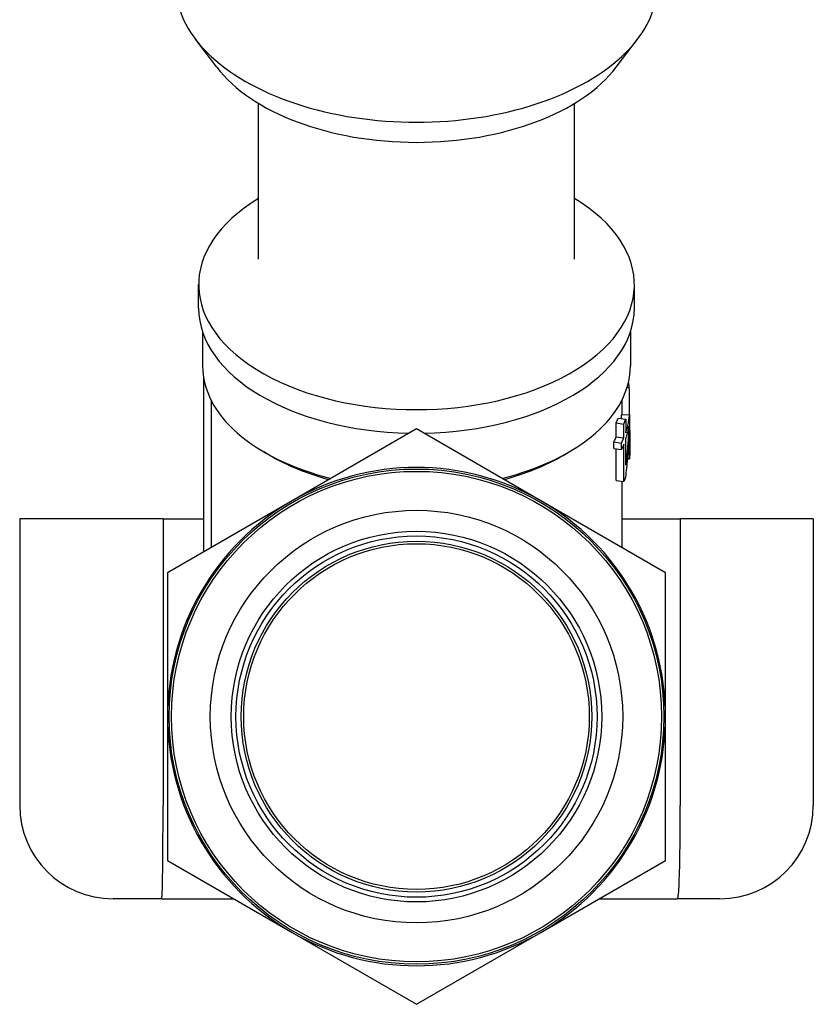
# Model space of a CAD drawing. Header units: millimetres. Extents: x -48 to 3548, y -17 to 396.
# Tile 24 of 26: x 352 to 403, y 155 to 218. Entities that reach past the tile are written whole.
import ezdxf

# ---------------------------------------------------------------- set-up
doc = ezdxf.new("R2010")
doc.units = ezdxf.units.MM
doc.layers.add('DETAIL', color=2, linetype='Continuous')

msp = doc.modelspace()

# ---------------------------------------------------------------- linework, layer by layer
at = {"layer": 'DETAIL'}
for p, q in [((364.405, 214.904), (363.03, 216.713)), ((390.073, 214.904), (391.448, 216.713)), ((367.089, 202.585), (367.089, 212.583)), ((387.389, 202.585), (387.389, 212.583)), ((363.239, 199.427), (363.239, 200.947)), ((391.239, 199.427), (391.239, 200.947)), ((363.489, 197.916), (363.489, 195.732)), ((390.989, 197.916), (390.989, 195.732)), ((363.541, 194.627), (363.541, 183.772)), ((363.625, 194.626), (363.541, 194.627)), ((390.775, 194.346), (390.915, 194.351)), ((390.85, 194.614), (390.879, 194.616)), ((364.039, 193.524), (364.039, 184.06)), ((390.439, 193.524), (390.439, 192.599)), ((390.194, 192.371), (390.685, 192.316)), ((390.425, 192.599), (390.925, 192.587)), ((390.685, 192.316), (390.685, 191.434)), ((390.925, 192.587), (390.925, 192.171)), ((377.239, 191.681), (369.239, 187.062)), ((385.239, 187.062), (377.239, 191.681)), ((390.077, 192.062), (390.563, 191.995)), ((390.077, 191.18), (390.077, 192.062)), ((390.563, 191.113), (390.563, 191.995)), ((390.939, 191.589), (390.939, 190.286)), ((390.077, 191.18), (390.563, 191.113)), ((390.685, 189.355), (390.685, 191.018)), ((389.922, 190.843), (390.403, 190.763)), ((389.922, 190.427), (389.922, 190.843)), ((389.922, 190.427), (390.403, 190.348)), ((390.077, 188.376), (390.077, 190.401)), ((390.403, 190.348), (390.403, 190.763)), ((390.563, 188.309), (390.563, 190.697)), ((367.815, 189.98), (367.422, 190.21)), ((386.663, 189.98), (387.055, 190.21)), ((390.788, 189.769), (390.928, 189.766)), ((390.077, 188.376), (390.563, 188.309)), ((390.439, 188.326), (390.439, 184.06)), ((369.239, 187.062), (361.239, 182.443)), ((393.239, 182.443), (385.239, 187.062)), ((360.951, 185.906), (351.739, 185.906)), ((351.739, 185.906), (351.739, 167.506)), ((360.951, 185.906), (363.541, 185.906)), ((360.951, 185.906), (360.951, 167.506)), ((390.439, 185.906), (394.191, 185.906)), ((394.191, 185.906), (394.191, 167.506)), ((402.739, 185.906), (394.191, 185.906)), ((402.739, 185.906), (402.739, 167.506)), ((361.239, 182.443), (361.239, 173.206)), ((393.239, 173.206), (393.239, 182.443)), ((361.239, 173.206), (361.239, 163.968)), ((393.239, 163.968), (393.239, 173.206)), ((361.239, 163.968), (369.239, 159.349)), ((385.239, 159.349), (393.239, 163.968)), ((360.861, 161.506), (357.739, 161.506)), ((360.861, 161.506), (365.504, 161.506)), ((388.974, 161.506), (394, 161.506)), ((396.739, 161.506), (394, 161.506)), ((369.239, 159.349), (377.239, 154.73)), ((377.239, 154.73), (385.239, 159.349))]:
    msp.add_line(p, q, dxfattribs=at)
at = {"layer": 'DETAIL', "flags": 128}
for points in [[(363.56, 194.93), (363.559, 194.918), (363.558, 194.905), (363.557, 194.892), (363.556, 194.88), (363.555, 194.867), (363.554, 194.854), (363.552, 194.842), (363.552, 194.829), (363.551, 194.817), (363.55, 194.804), (363.549, 194.791), (363.548, 194.779), (363.547, 194.766), (363.546, 194.753), (363.546, 194.741), (363.545, 194.728), (363.544, 194.716), (363.544, 194.703), (363.543, 194.69), (363.543, 194.678), (363.542, 194.665), (363.542, 194.652), (363.541, 194.64), (363.541, 194.627)], [(390.915, 194.351), (390.913, 194.362), (390.912, 194.373), (390.911, 194.384), (390.91, 194.395), (390.909, 194.406), (390.907, 194.417), (390.906, 194.428), (390.905, 194.439), (390.903, 194.45), (390.902, 194.461), (390.9, 194.472), (390.899, 194.483), (390.897, 194.494), (390.896, 194.505), (390.894, 194.517), (390.893, 194.528), (390.891, 194.539), (390.89, 194.55), (390.888, 194.561), (390.886, 194.572), (390.885, 194.583), (390.883, 194.594), (390.881, 194.605), (390.879, 194.616)], [(390.928, 189.766), (390.93, 189.957), (390.932, 190.148), (390.934, 190.339), (390.935, 190.53), (390.936, 190.721), (390.937, 190.912), (390.938, 191.103), (390.939, 191.294), (390.939, 191.485), (390.939, 191.676), (390.939, 191.867), (390.938, 192.058), (390.937, 192.25), (390.936, 192.441), (390.935, 192.632), (390.934, 192.823), (390.932, 193.014), (390.931, 193.205), (390.928, 193.396), (390.926, 193.587), (390.924, 193.778), (390.921, 193.969), (390.918, 194.16), (390.915, 194.351)], [(390.563, 191.995), (390.569, 192.008), (390.574, 192.022), (390.58, 192.035), (390.585, 192.048), (390.591, 192.062), (390.596, 192.075), (390.601, 192.088), (390.606, 192.102), (390.612, 192.115), (390.617, 192.129), (390.622, 192.142), (390.627, 192.155), (390.632, 192.169), (390.637, 192.182), (390.642, 192.195), (390.647, 192.209), (390.652, 192.222), (390.657, 192.236), (390.661, 192.249), (390.666, 192.263), (390.671, 192.276), (390.676, 192.289), (390.68, 192.303), (390.685, 192.316)], [(390.685, 191.434), (390.701, 191.482), (390.716, 191.529), (390.731, 191.577), (390.745, 191.625), (390.759, 191.672), (390.773, 191.72), (390.786, 191.768), (390.798, 191.816), (390.81, 191.864), (390.821, 191.912), (390.832, 191.96), (390.842, 192.008), (390.852, 192.056), (390.861, 192.104), (390.87, 192.152), (390.878, 192.2), (390.886, 192.249), (390.893, 192.297), (390.899, 192.345), (390.906, 192.393), (390.911, 192.442), (390.916, 192.49), (390.921, 192.538), (390.925, 192.587)], [(390.925, 192.171), (390.921, 192.02), (390.916, 191.87), (390.91, 191.72), (390.904, 191.57), (390.898, 191.419), (390.891, 191.269), (390.883, 191.119), (390.875, 190.969), (390.866, 190.819), (390.856, 190.669), (390.846, 190.519), (390.836, 190.368), (390.825, 190.219), (390.813, 190.069), (390.801, 189.919), (390.788, 189.769), (390.774, 189.619), (390.76, 189.469), (390.746, 189.32), (390.731, 189.17), (390.715, 189.02), (390.699, 188.871), (390.682, 188.721), (390.665, 188.572)], [(390.888, 191.849), (390.883, 191.745), (390.877, 191.641), (390.871, 191.537), (390.865, 191.432), (390.859, 191.328), (390.852, 191.224), (390.845, 191.12), (390.838, 191.016), (390.83, 190.912), (390.822, 190.808), (390.814, 190.704), (390.806, 190.6), (390.797, 190.496), (390.788, 190.393), (390.779, 190.289), (390.77, 190.185), (390.76, 190.081), (390.75, 189.977), (390.74, 189.873), (390.729, 189.77), (390.719, 189.666), (390.708, 189.562), (390.696, 189.459), (390.685, 189.355)], [(390.403, 190.763), (390.41, 190.778), (390.417, 190.792), (390.424, 190.807), (390.431, 190.821), (390.439, 190.836), (390.446, 190.85), (390.452, 190.865), (390.459, 190.879), (390.466, 190.894), (390.473, 190.908), (390.48, 190.923), (390.487, 190.938), (390.493, 190.952), (390.5, 190.967), (390.506, 190.981), (390.513, 190.996), (390.519, 191.01), (390.526, 191.025), (390.532, 191.04), (390.538, 191.054), (390.545, 191.069), (390.551, 191.084), (390.557, 191.098), (390.563, 191.113)], [(390.563, 190.697), (390.557, 190.682), (390.551, 190.668), (390.545, 190.653), (390.538, 190.638), (390.532, 190.624), (390.526, 190.609), (390.519, 190.595), (390.513, 190.58), (390.506, 190.565), (390.5, 190.551), (390.493, 190.536), (390.487, 190.522), (390.48, 190.507), (390.473, 190.493), (390.466, 190.478), (390.459, 190.464), (390.452, 190.449), (390.446, 190.435), (390.439, 190.42), (390.431, 190.406), (390.424, 190.391), (390.417, 190.377), (390.41, 190.362), (390.403, 190.348)], [(390.939, 190.031), (390.938, 190.02), (390.938, 190.009), (390.938, 189.998), (390.938, 189.987), (390.938, 189.976), (390.937, 189.965), (390.937, 189.954), (390.937, 189.943), (390.937, 189.932), (390.936, 189.92), (390.936, 189.909), (390.935, 189.898), (390.935, 189.887), (390.934, 189.876), (390.934, 189.865), (390.933, 189.854), (390.933, 189.843), (390.932, 189.832), (390.932, 189.821), (390.931, 189.81), (390.93, 189.799), (390.93, 189.788), (390.929, 189.777), (390.928, 189.766)], [(390.939, 190.286), (390.939, 190.275), (390.939, 190.265), (390.939, 190.254), (390.939, 190.244), (390.939, 190.233), (390.939, 190.222), (390.939, 190.212), (390.939, 190.201), (390.939, 190.19), (390.939, 190.18), (390.939, 190.169), (390.939, 190.159), (390.939, 190.148), (390.939, 190.137), (390.939, 190.127), (390.939, 190.116), (390.939, 190.105), (390.939, 190.095), (390.939, 190.084), (390.939, 190.074), (390.939, 190.063), (390.939, 190.052), (390.939, 190.042), (390.939, 190.031)], [(390.665, 188.572), (390.661, 188.561), (390.657, 188.55), (390.653, 188.539), (390.649, 188.528), (390.645, 188.517), (390.641, 188.506), (390.637, 188.495), (390.633, 188.484), (390.629, 188.473), (390.624, 188.462), (390.62, 188.451), (390.616, 188.44), (390.612, 188.429), (390.607, 188.418), (390.603, 188.407), (390.599, 188.396), (390.595, 188.385), (390.59, 188.374), (390.586, 188.364), (390.581, 188.353), (390.577, 188.342), (390.572, 188.331), (390.568, 188.32), (390.563, 188.309)], [(360.861, 161.506), (360.869, 161.518), (360.877, 161.557), (360.883, 161.621), (360.89, 161.71), (360.896, 161.824), (360.902, 161.962), (360.907, 162.125), (360.912, 162.31), (360.917, 162.517), (360.921, 162.745), (360.926, 162.994), (360.929, 163.263), (360.933, 163.55), (360.936, 163.853), (360.939, 164.172), (360.942, 164.505), (360.944, 164.851), (360.946, 165.209), (360.948, 165.578), (360.949, 165.953), (360.95, 166.335), (360.951, 166.722), (360.951, 167.112), (360.951, 167.506)], [(394, 161.506), (394.016, 161.518), (394.032, 161.557), (394.047, 161.621), (394.06, 161.71), (394.073, 161.823), (394.086, 161.962), (394.097, 162.124), (394.108, 162.309), (394.118, 162.516), (394.128, 162.745), (394.136, 162.993), (394.145, 163.262), (394.152, 163.549), (394.159, 163.853), (394.165, 164.171), (394.17, 164.504), (394.175, 164.851), (394.18, 165.209), (394.183, 165.577), (394.186, 165.953), (394.188, 166.335), (394.19, 166.722), (394.191, 167.112), (394.191, 167.506)]]:
    msp.add_lwpolyline(points, dxfattribs=at)
at = {"layer": 'DETAIL'}
for radius in [15.9, 15.75, 13.25, 11.9, 11.6, 11.265, 11.1]:
    msp.add_circle((377.239, 173.206), radius, dxfattribs=at)
for centre, radius, start, end in [((377.239, 173.206), 16, 60, 120), ((377.239, 173.206), 16, 120, 180), ((377.239, 173.206), 16, 0, 60), ((377.239, 173.206), 16, 180, 240), ((377.239, 173.206), 16, 300, 0), ((357.739, 167.506), 6, 180, 270), ((396.739, 167.506), 6, 270, 0), ((377.239, 173.206), 16, 240, 300)]:
    msp.add_arc(centre, radius, start, end, dxfattribs=at)
for centre, major_axis, start_param, end_param in [((377.239, 220.267), (-15.501, 0), 0, 3.141593), ((377.239, 218.114), (14.001, 0), 3.552778, 5.872), ((377.239, 200.947), (-14, 0), 5.523423, 10.18454), ((377.239, 199.427), (-14, 0), 0, 1.536233), ((377.239, 199.427), (14, 0), 4.746953, 6.283185), ((377.239, 195.732), (-13.75, 0), 0, 1.159138), ((377.239, 195.732), (13.75, 0), 5.124047, 6.283185), ((377.239, 193.822), (13.2, 0), 6.048517, 6.090351), ((377.239, 192.94), (13.2, 0), 6.204964, 6.238199), ((377.239, 192.524), (13.7, 0), 6.090351, 6.197145), ((377.239, 192.94), (13.2, 0), 6.002525, 6.048517), ((377.239, 195.282), (-13.2, 0), 0.775688, 1.130486), ((377.239, 195.282), (-13.2, 0), 2.011107, 2.365905)]:
    msp.add_ellipse(centre, major_axis=major_axis, ratio=0.573576, start_param=start_param, end_param=end_param, dxfattribs=at)

doc.saveas('drawing.dxf')
